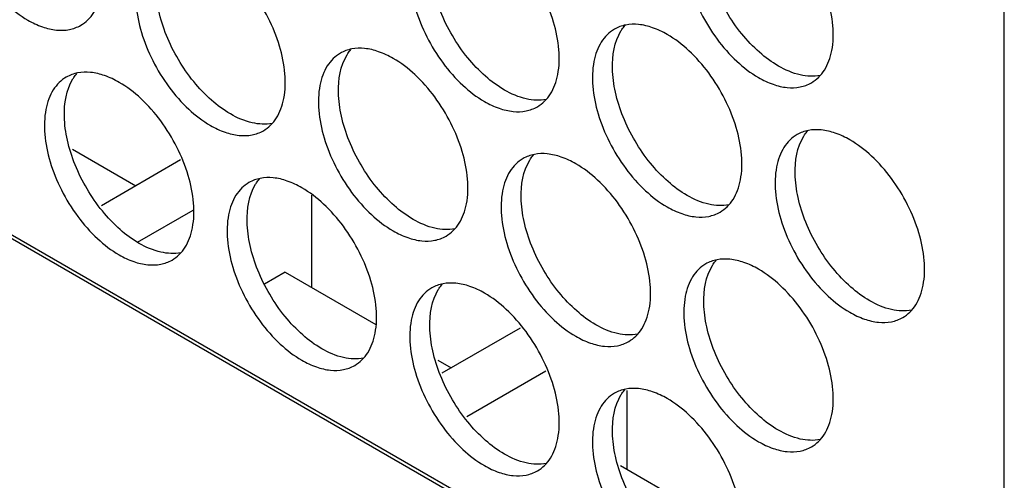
# Model space of a CAD drawing. Header units: millimetres. Extents: x 31 to 120, y 16 to 195.
# Tile 11 of 23: x 77 to 98, y 51 to 61. Entities that reach past the tile are written whole.
import ezdxf

# ---------------------------------------------------------------- set-up
doc = ezdxf.new("R2010")
doc.units = ezdxf.units.MM
doc.header["$LTSCALE"] = 13.757769
doc.layers.get('0').update_dxf_attribs({"linetype": 'CONTINUOUS'})

msp = doc.modelspace()

# ---------------------------------------------------------------- linework, layer by layer
at = {"color": 7}
for p, q in [((98.174, 32.67), (98.174, 141.673)), ((97.608, 44.672), (31.847, 82.639)), ((97.679, 44.713), (31.918, 82.68)), ((78.333, 58.454), (79.683, 57.675)), ((80.638, 58.226), (78.95, 57.252)), ((83.43, 55.511), (83.43, 57.476)), ((79.723, 56.473), (80.904, 57.155)), ((82.865, 55.837), (82.425, 55.583)), ((82.865, 55.837), (84.793, 54.724)), ((87.868, 54.644), (86.202, 53.682)), ((86.111, 53.963), (86.4, 53.796)), ((86.728, 52.761), (88.416, 53.735)), ((90.148, 51.633), (90.148, 53.316)), ((90.001, 51.718), (92.571, 50.234))]:
    msp.add_line(p, q, dxfattribs=at)
for points, knots in [([(76.26, 64.992), (76.204, 64.96), (76.099, 64.879), (75.973, 64.719), (75.878, 64.524), (75.793, 64.209), (75.783, 63.75), (75.901, 63.168), (76.141, 62.576), (76.481, 62.022), (76.895, 61.551), (77.218, 61.302), (77.385, 61.206)], [0, 0, 0, 0, 0.042858, 0.087486, 0.135318, 0.187282, 0.304543, 0.438211, 0.582553, 0.729712, 0.871311, 1, 1, 1, 1]), ([(78.51, 61.095), (78.565, 61.127), (78.67, 61.207), (78.797, 61.367), (78.892, 61.563), (78.976, 61.878), (78.987, 62.336), (78.868, 62.919), (78.629, 63.511), (78.288, 64.065), (77.875, 64.536), (77.551, 64.784), (77.385, 64.881)], [0, 0, 0, 0, 0.042858, 0.087486, 0.135318, 0.187282, 0.304543, 0.438211, 0.582553, 0.729712, 0.871311, 1, 1, 1, 1]), ([(91.816, 63.767), (91.761, 63.735), (91.656, 63.655), (91.529, 63.495), (91.435, 63.299), (91.35, 62.985), (91.339, 62.526), (91.458, 61.944), (91.697, 61.352), (92.038, 60.798), (92.451, 60.327), (92.775, 60.078), (92.941, 59.982)], [0, 0, 0, 0, 0.042858, 0.087486, 0.135318, 0.187282, 0.304543, 0.438211, 0.582553, 0.729712, 0.871311, 1, 1, 1, 1]), ([(93.365, 60.227), (93.221, 60.31), (92.939, 60.52), (92.567, 60.913), (92.245, 61.38), (91.993, 61.888), (91.828, 62.41), (91.741, 63.029), (91.813, 63.499), (91.958, 63.733)], [0, 0, 0, 0, 0.122658, 0.256853, 0.397389, 0.538285, 0.67345, 0.797617, 1, 1, 1, 1]), ([(94.066, 59.87), (94.122, 59.902), (94.227, 59.983), (94.353, 60.143), (94.448, 60.339), (94.533, 60.653), (94.544, 61.112), (94.425, 61.694), (94.186, 62.286), (93.845, 62.84), (93.431, 63.311), (93.108, 63.56), (92.941, 63.656)], [0, 0, 0, 0, 0.042858, 0.087486, 0.135318, 0.187282, 0.304543, 0.438211, 0.582553, 0.729712, 0.871311, 1, 1, 1, 1]), ([(85.983, 63.257), (85.927, 63.225), (85.822, 63.145), (85.695, 62.985), (85.601, 62.789), (85.516, 62.474), (85.505, 62.015), (85.624, 61.433), (85.863, 60.841), (86.204, 60.287), (86.618, 59.816), (86.941, 59.568), (87.108, 59.471)], [0, 0, 0, 0, 0.042858, 0.087486, 0.135318, 0.187282, 0.304543, 0.438211, 0.582553, 0.729712, 0.871311, 1, 1, 1, 1]), ([(87.532, 59.716), (87.388, 59.8), (87.105, 60.009), (86.733, 60.403), (86.411, 60.869), (86.159, 61.378), (85.994, 61.9), (85.908, 62.519), (85.98, 62.989), (86.124, 63.223)], [0, 0, 0, 0, 0.122658, 0.256853, 0.397389, 0.538285, 0.67345, 0.797617, 1, 1, 1, 1]), ([(88.233, 59.36), (88.288, 59.392), (88.393, 59.472), (88.52, 59.632), (88.614, 59.828), (88.699, 60.143), (88.71, 60.602), (88.591, 61.184), (88.352, 61.776), (88.011, 62.33), (87.597, 62.801), (87.274, 63.049), (87.108, 63.146)], [0, 0, 0, 0, 0.042858, 0.087486, 0.135318, 0.187282, 0.304543, 0.438211, 0.582553, 0.729712, 0.871311, 1, 1, 1, 1]), ([(80.149, 62.747), (80.093, 62.715), (79.988, 62.634), (79.862, 62.474), (79.767, 62.278), (79.682, 61.964), (79.672, 61.505), (79.79, 60.923), (80.03, 60.331), (80.37, 59.777), (80.784, 59.306), (81.107, 59.057), (81.274, 58.961)], [0, 0, 0, 0, 0.042858, 0.087486, 0.135318, 0.187282, 0.304543, 0.438211, 0.582553, 0.729712, 0.871311, 1, 1, 1, 1]), ([(81.698, 59.206), (81.554, 59.289), (81.272, 59.499), (80.899, 59.893), (80.577, 60.359), (80.326, 60.868), (80.16, 61.389), (80.074, 62.008), (80.146, 62.479), (80.291, 62.712)], [0, 0, 0, 0, 0.122658, 0.256853, 0.397389, 0.538285, 0.67345, 0.797617, 1, 1, 1, 1]), ([(82.399, 58.85), (82.454, 58.882), (82.56, 58.962), (82.686, 59.122), (82.781, 59.318), (82.866, 59.632), (82.876, 60.091), (82.757, 60.673), (82.518, 61.265), (82.178, 61.819), (81.764, 62.29), (81.44, 62.539), (81.274, 62.635)], [0, 0, 0, 0, 0.042858, 0.087486, 0.135318, 0.187282, 0.304543, 0.438211, 0.582553, 0.729712, 0.871311, 1, 1, 1, 1]), ([(77.385, 61.206), (77.484, 61.149), (77.68, 61.056), (77.982, 60.983), (78.265, 60.99), (78.436, 61.052), (78.51, 61.095)], [0, 0, 0, 0, 0.28964, 0.549109, 0.782235, 1, 1, 1, 1]), ([(89.872, 61.012), (89.816, 60.98), (89.711, 60.899), (89.585, 60.739), (89.49, 60.544), (89.405, 60.229), (89.394, 59.77), (89.513, 59.188), (89.752, 58.596), (90.093, 58.042), (90.507, 57.571), (90.83, 57.322), (90.997, 57.226)], [0, 0, 0, 0, 0.042858, 0.087486, 0.135318, 0.187282, 0.304543, 0.438211, 0.582553, 0.729712, 0.871311, 1, 1, 1, 1]), ([(90.997, 60.9), (90.898, 60.957), (90.702, 61.051), (90.4, 61.124), (90.116, 61.117), (89.946, 61.055), (89.872, 61.012)], [0, 0, 0, 0, 0.28964, 0.549109, 0.782235, 1, 1, 1, 1]), ([(90.013, 60.977), (90.02, 60.987), (90.045, 61.026), (90.073, 61.063), (90.095, 61.089)], [0, 0, 0, 0, 0.254211, 1, 1, 1, 1]), ([(91.421, 57.471), (91.277, 57.554), (90.994, 57.764), (90.622, 58.158), (90.3, 58.624), (90.048, 59.133), (89.883, 59.654), (89.797, 60.273), (89.869, 60.744), (90.013, 60.977)], [0, 0, 0, 0, 0.122658, 0.256853, 0.397389, 0.538285, 0.67345, 0.797617, 1, 1, 1, 1]), ([(92.122, 57.115), (92.177, 57.147), (92.282, 57.227), (92.409, 57.387), (92.503, 57.583), (92.588, 57.897), (92.599, 58.356), (92.48, 58.938), (92.241, 59.531), (91.9, 60.085), (91.487, 60.555), (91.163, 60.804), (90.997, 60.9)], [0, 0, 0, 0, 0.042858, 0.087486, 0.135318, 0.187282, 0.304543, 0.438211, 0.582553, 0.729712, 0.871311, 1, 1, 1, 1]), ([(85.163, 60.39), (85.064, 60.447), (84.868, 60.54), (84.566, 60.613), (84.283, 60.606), (84.112, 60.544), (84.038, 60.501)], [0, 0, 0, 0, 0.28964, 0.549109, 0.782235, 1, 1, 1, 1]), ([(84.038, 60.501), (83.983, 60.469), (83.877, 60.389), (83.751, 60.229), (83.656, 60.033), (83.571, 59.718), (83.561, 59.26), (83.679, 58.678), (83.919, 58.085), (84.259, 57.531), (84.673, 57.061), (84.996, 56.812), (85.163, 56.716)], [0, 0, 0, 0, 0.042858, 0.087486, 0.135318, 0.187282, 0.304543, 0.438211, 0.582553, 0.729712, 0.871311, 1, 1, 1, 1]), ([(85.587, 56.961), (85.443, 57.044), (85.161, 57.254), (84.789, 57.647), (84.466, 58.114), (84.215, 58.622), (84.05, 59.144), (83.963, 59.763), (84.035, 60.233), (84.18, 60.467)], [0, 0, 0, 0, 0.122658, 0.256853, 0.397389, 0.538285, 0.67345, 0.797617, 1, 1, 1, 1]), ([(84.18, 60.467), (84.186, 60.477), (84.211, 60.516), (84.239, 60.552), (84.261, 60.579)], [0, 0, 0, 0, 0.254211, 1, 1, 1, 1]), ([(86.288, 56.604), (86.343, 56.636), (86.449, 56.717), (86.575, 56.877), (86.67, 57.072), (86.755, 57.387), (86.765, 57.846), (86.647, 58.428), (86.407, 59.02), (86.067, 59.574), (85.653, 60.045), (85.33, 60.294), (85.163, 60.39)], [0, 0, 0, 0, 0.042858, 0.087486, 0.135318, 0.187282, 0.304543, 0.438211, 0.582553, 0.729712, 0.871311, 1, 1, 1, 1]), ([(94.254, 60.027), (94.115, 59.999), (93.797, 60.018), (93.51, 60.143), (93.365, 60.227)], [0, 0, 0, 0, 0.458391, 1, 1, 1, 1]), ([(78.204, 59.991), (78.149, 59.959), (78.044, 59.878), (77.917, 59.718), (77.823, 59.523), (77.738, 59.208), (77.727, 58.749), (77.846, 58.167), (78.085, 57.575), (78.426, 57.021), (78.84, 56.55), (79.163, 56.301), (79.329, 56.205)], [0, 0, 0, 0, 0.042858, 0.087486, 0.135318, 0.187282, 0.304543, 0.438211, 0.582553, 0.729712, 0.871311, 1, 1, 1, 1]), ([(79.754, 56.45), (79.609, 56.533), (79.327, 56.743), (78.955, 57.137), (78.633, 57.603), (78.381, 58.112), (78.216, 58.633), (78.129, 59.252), (78.201, 59.723), (78.346, 59.956)], [0, 0, 0, 0, 0.122658, 0.256853, 0.397389, 0.538285, 0.67345, 0.797617, 1, 1, 1, 1]), ([(79.329, 59.88), (79.231, 59.936), (79.034, 60.03), (78.732, 60.103), (78.449, 60.096), (78.279, 60.034), (78.204, 59.991)], [0, 0, 0, 0, 0.28964, 0.549109, 0.782235, 1, 1, 1, 1]), ([(78.346, 59.956), (78.352, 59.966), (78.377, 60.005), (78.405, 60.042), (78.428, 60.068)], [0, 0, 0, 0, 0.254211, 1, 1, 1, 1]), ([(92.941, 59.982), (93.04, 59.925), (93.236, 59.831), (93.538, 59.758), (93.822, 59.766), (93.992, 59.828), (94.066, 59.87)], [0, 0, 0, 0, 0.28964, 0.549109, 0.782235, 1, 1, 1, 1]), ([(80.454, 56.094), (80.51, 56.126), (80.615, 56.206), (80.742, 56.366), (80.836, 56.562), (80.921, 56.877), (80.932, 57.335), (80.813, 57.918), (80.574, 58.51), (80.233, 59.064), (79.819, 59.535), (79.496, 59.783), (79.329, 59.88)], [0, 0, 0, 0, 0.042858, 0.087486, 0.135318, 0.187282, 0.304543, 0.438211, 0.582553, 0.729712, 0.871311, 1, 1, 1, 1]), ([(88.42, 59.517), (88.282, 59.489), (87.963, 59.507), (87.677, 59.633), (87.532, 59.716)], [0, 0, 0, 0, 0.458391, 1, 1, 1, 1]), ([(87.108, 59.471), (87.206, 59.414), (87.403, 59.321), (87.705, 59.248), (87.988, 59.255), (88.158, 59.317), (88.233, 59.36)], [0, 0, 0, 0, 0.28964, 0.549109, 0.782235, 1, 1, 1, 1]), ([(82.587, 59.006), (82.448, 58.978), (82.129, 58.997), (81.843, 59.122), (81.698, 59.206)], [0, 0, 0, 0, 0.458391, 1, 1, 1, 1]), ([(81.274, 58.961), (81.373, 58.904), (81.569, 58.811), (81.871, 58.738), (82.154, 58.745), (82.325, 58.807), (82.399, 58.85)], [0, 0, 0, 0, 0.28964, 0.549109, 0.782235, 1, 1, 1, 1]), ([(93.761, 58.766), (93.705, 58.734), (93.6, 58.654), (93.474, 58.494), (93.379, 58.298), (93.294, 57.984), (93.283, 57.525), (93.402, 56.943), (93.641, 56.35), (93.982, 55.796), (94.396, 55.326), (94.719, 55.077), (94.886, 54.981)], [0, 0, 0, 0, 0.042858, 0.087486, 0.135318, 0.187282, 0.304543, 0.438211, 0.582553, 0.729712, 0.871311, 1, 1, 1, 1]), ([(95.31, 55.226), (95.166, 55.309), (94.884, 55.519), (94.511, 55.912), (94.189, 56.379), (93.938, 56.887), (93.772, 57.409), (93.686, 58.028), (93.758, 58.498), (93.903, 58.732)], [0, 0, 0, 0, 0.122658, 0.256853, 0.397389, 0.538285, 0.67345, 0.797617, 1, 1, 1, 1]), ([(94.886, 58.655), (94.787, 58.712), (94.591, 58.805), (94.289, 58.878), (94.006, 58.871), (93.835, 58.809), (93.761, 58.766)], [0, 0, 0, 0, 0.28964, 0.549109, 0.782235, 1, 1, 1, 1]), ([(93.903, 58.732), (93.909, 58.742), (93.934, 58.781), (93.962, 58.818), (93.984, 58.844)], [0, 0, 0, 0, 0.254211, 1, 1, 1, 1]), ([(96.011, 54.869), (96.066, 54.901), (96.171, 54.982), (96.298, 55.142), (96.392, 55.338), (96.477, 55.652), (96.488, 56.111), (96.369, 56.693), (96.13, 57.285), (95.789, 57.839), (95.376, 58.31), (95.052, 58.559), (94.886, 58.655)], [0, 0, 0, 0, 0.042858, 0.087486, 0.135318, 0.187282, 0.304543, 0.438211, 0.582553, 0.729712, 0.871311, 1, 1, 1, 1]), ([(89.052, 58.145), (88.953, 58.202), (88.757, 58.295), (88.455, 58.368), (88.172, 58.361), (88.001, 58.299), (87.927, 58.256)], [0, 0, 0, 0, 0.28964, 0.549109, 0.782235, 1, 1, 1, 1]), ([(88.069, 58.221), (88.075, 58.231), (88.1, 58.27), (88.128, 58.307), (88.151, 58.333)], [0, 0, 0, 0, 0.254211, 1, 1, 1, 1]), ([(87.927, 58.256), (87.872, 58.224), (87.767, 58.143), (87.64, 57.983), (87.545, 57.788), (87.46, 57.473), (87.45, 57.014), (87.569, 56.432), (87.808, 55.84), (88.148, 55.286), (88.562, 54.815), (88.886, 54.566), (89.052, 54.47)], [0, 0, 0, 0, 0.042858, 0.087486, 0.135318, 0.187282, 0.304543, 0.438211, 0.582553, 0.729712, 0.871311, 1, 1, 1, 1]), ([(89.476, 54.715), (89.332, 54.799), (89.05, 55.008), (88.678, 55.402), (88.356, 55.868), (88.104, 56.377), (87.939, 56.899), (87.852, 57.518), (87.924, 57.988), (88.069, 58.221)], [0, 0, 0, 0, 0.122658, 0.256853, 0.397389, 0.538285, 0.67345, 0.797617, 1, 1, 1, 1]), ([(90.177, 54.359), (90.233, 54.391), (90.338, 54.471), (90.464, 54.631), (90.559, 54.827), (90.644, 55.142), (90.654, 55.6), (90.536, 56.183), (90.296, 56.775), (89.956, 57.329), (89.542, 57.8), (89.219, 58.048), (89.052, 58.145)], [0, 0, 0, 0, 0.042858, 0.087486, 0.135318, 0.187282, 0.304543, 0.438211, 0.582553, 0.729712, 0.871311, 1, 1, 1, 1]), ([(82.093, 57.746), (82.038, 57.714), (81.933, 57.633), (81.806, 57.473), (81.712, 57.277), (81.627, 56.963), (81.616, 56.504), (81.735, 55.922), (81.974, 55.33), (82.315, 54.776), (82.729, 54.305), (83.052, 54.056), (83.218, 53.96)], [0, 0, 0, 0, 0.042858, 0.087486, 0.135318, 0.187282, 0.304543, 0.438211, 0.582553, 0.729712, 0.871311, 1, 1, 1, 1]), ([(83.643, 54.205), (83.498, 54.288), (83.216, 54.498), (82.844, 54.892), (82.522, 55.358), (82.27, 55.866), (82.105, 56.388), (82.019, 57.007), (82.09, 57.477), (82.235, 57.711)], [0, 0, 0, 0, 0.122658, 0.256853, 0.397389, 0.538285, 0.67345, 0.797617, 1, 1, 1, 1]), ([(83.218, 57.634), (83.12, 57.691), (82.923, 57.785), (82.621, 57.858), (82.338, 57.85), (82.168, 57.788), (82.093, 57.746)], [0, 0, 0, 0, 0.28964, 0.549109, 0.782235, 1, 1, 1, 1]), ([(82.235, 57.711), (82.241, 57.721), (82.266, 57.76), (82.294, 57.797), (82.317, 57.823)], [0, 0, 0, 0, 0.254211, 1, 1, 1, 1]), ([(84.343, 53.849), (84.399, 53.881), (84.504, 53.961), (84.631, 54.121), (84.725, 54.317), (84.81, 54.631), (84.821, 55.09), (84.702, 55.672), (84.463, 56.264), (84.122, 56.818), (83.708, 57.289), (83.385, 57.538), (83.218, 57.634)], [0, 0, 0, 0, 0.042858, 0.087486, 0.135318, 0.187282, 0.304543, 0.438211, 0.582553, 0.729712, 0.871311, 1, 1, 1, 1]), ([(92.31, 57.271), (92.171, 57.243), (91.852, 57.262), (91.566, 57.387), (91.421, 57.471)], [0, 0, 0, 0, 0.458391, 1, 1, 1, 1]), ([(90.997, 57.226), (91.095, 57.169), (91.292, 57.076), (91.594, 57.003), (91.877, 57.01), (92.047, 57.072), (92.122, 57.115)], [0, 0, 0, 0, 0.28964, 0.549109, 0.782235, 1, 1, 1, 1]), ([(86.476, 56.761), (86.337, 56.733), (86.019, 56.751), (85.732, 56.877), (85.587, 56.961)], [0, 0, 0, 0, 0.458391, 1, 1, 1, 1]), ([(85.163, 56.716), (85.262, 56.659), (85.458, 56.565), (85.76, 56.492), (86.043, 56.499), (86.214, 56.561), (86.288, 56.604)], [0, 0, 0, 0, 0.28964, 0.549109, 0.782235, 1, 1, 1, 1]), ([(80.642, 56.25), (80.504, 56.223), (80.185, 56.241), (79.898, 56.367), (79.754, 56.45)], [0, 0, 0, 0, 0.458391, 1, 1, 1, 1]), ([(79.329, 56.205), (79.428, 56.148), (79.624, 56.055), (79.926, 55.982), (80.21, 55.989), (80.38, 56.051), (80.454, 56.094)], [0, 0, 0, 0, 0.28964, 0.549109, 0.782235, 1, 1, 1, 1]), ([(91.816, 56.011), (91.761, 55.979), (91.656, 55.898), (91.529, 55.738), (91.435, 55.542), (91.35, 55.228), (91.339, 54.769), (91.458, 54.187), (91.697, 53.595), (92.038, 53.041), (92.451, 52.57), (92.775, 52.321), (92.941, 52.225)], [0, 0, 0, 0, 0.042858, 0.087486, 0.135318, 0.187282, 0.304543, 0.438211, 0.582553, 0.729712, 0.871311, 1, 1, 1, 1]), ([(93.365, 52.47), (93.221, 52.553), (92.939, 52.763), (92.567, 53.157), (92.245, 53.623), (91.993, 54.132), (91.828, 54.653), (91.741, 55.272), (91.813, 55.743), (91.958, 55.976)], [0, 0, 0, 0, 0.122658, 0.256853, 0.397389, 0.538285, 0.67345, 0.797617, 1, 1, 1, 1]), ([(92.941, 55.899), (92.843, 55.956), (92.646, 56.05), (92.344, 56.123), (92.061, 56.115), (91.89, 56.053), (91.816, 56.011)], [0, 0, 0, 0, 0.28964, 0.549109, 0.782235, 1, 1, 1, 1]), ([(91.958, 55.976), (91.964, 55.986), (91.989, 56.025), (92.017, 56.062), (92.04, 56.088)], [0, 0, 0, 0, 0.254211, 1, 1, 1, 1]), ([(94.066, 52.114), (94.122, 52.146), (94.227, 52.226), (94.353, 52.386), (94.448, 52.582), (94.533, 52.896), (94.544, 53.355), (94.425, 53.937), (94.186, 54.53), (93.845, 55.084), (93.431, 55.554), (93.108, 55.803), (92.941, 55.899)], [0, 0, 0, 0, 0.042858, 0.087486, 0.135318, 0.187282, 0.304543, 0.438211, 0.582553, 0.729712, 0.871311, 1, 1, 1, 1]), ([(87.108, 55.389), (87.009, 55.446), (86.812, 55.539), (86.511, 55.612), (86.227, 55.605), (86.057, 55.543), (85.983, 55.5)], [0, 0, 0, 0, 0.28964, 0.549109, 0.782235, 1, 1, 1, 1]), ([(86.124, 55.466), (86.131, 55.476), (86.156, 55.515), (86.184, 55.551), (86.206, 55.578)], [0, 0, 0, 0, 0.254211, 1, 1, 1, 1]), ([(85.983, 55.5), (85.927, 55.468), (85.822, 55.388), (85.695, 55.228), (85.601, 55.032), (85.516, 54.717), (85.505, 54.259), (85.624, 53.677), (85.863, 53.084), (86.204, 52.53), (86.618, 52.06), (86.941, 51.811), (87.108, 51.715)], [0, 0, 0, 0, 0.042858, 0.087486, 0.135318, 0.187282, 0.304543, 0.438211, 0.582553, 0.729712, 0.871311, 1, 1, 1, 1]), ([(87.532, 51.96), (87.388, 52.043), (87.105, 52.253), (86.733, 52.646), (86.411, 53.112), (86.159, 53.621), (85.994, 54.143), (85.908, 54.762), (85.98, 55.232), (86.124, 55.466)], [0, 0, 0, 0, 0.122658, 0.256853, 0.397389, 0.538285, 0.67345, 0.797617, 1, 1, 1, 1]), ([(88.233, 51.603), (88.288, 51.635), (88.393, 51.716), (88.52, 51.876), (88.614, 52.071), (88.699, 52.386), (88.71, 52.845), (88.591, 53.427), (88.352, 54.019), (88.011, 54.573), (87.597, 55.044), (87.274, 55.293), (87.108, 55.389)], [0, 0, 0, 0, 0.042858, 0.087486, 0.135318, 0.187282, 0.304543, 0.438211, 0.582553, 0.729712, 0.871311, 1, 1, 1, 1]), ([(96.199, 55.026), (96.06, 54.998), (95.741, 55.017), (95.455, 55.142), (95.31, 55.226)], [0, 0, 0, 0, 0.458391, 1, 1, 1, 1]), ([(94.886, 54.981), (94.984, 54.924), (95.181, 54.83), (95.483, 54.757), (95.766, 54.765), (95.937, 54.827), (96.011, 54.869)], [0, 0, 0, 0, 0.28964, 0.549109, 0.782235, 1, 1, 1, 1]), ([(90.365, 54.516), (90.226, 54.488), (89.908, 54.506), (89.621, 54.632), (89.476, 54.715)], [0, 0, 0, 0, 0.458391, 1, 1, 1, 1]), ([(89.052, 54.47), (89.151, 54.413), (89.347, 54.32), (89.649, 54.247), (89.932, 54.254), (90.103, 54.316), (90.177, 54.359)], [0, 0, 0, 0, 0.28964, 0.549109, 0.782235, 1, 1, 1, 1]), ([(84.531, 54.005), (84.393, 53.977), (84.074, 53.996), (83.787, 54.121), (83.643, 54.205)], [0, 0, 0, 0, 0.458391, 1, 1, 1, 1]), ([(83.218, 53.96), (83.317, 53.903), (83.514, 53.81), (83.815, 53.737), (84.099, 53.744), (84.269, 53.806), (84.343, 53.849)], [0, 0, 0, 0, 0.28964, 0.549109, 0.782235, 1, 1, 1, 1]), ([(89.872, 53.255), (89.816, 53.223), (89.711, 53.142), (89.585, 52.982), (89.49, 52.787), (89.405, 52.472), (89.394, 52.013), (89.513, 51.431), (89.752, 50.839), (90.093, 50.285), (90.507, 49.814), (90.83, 49.565), (90.997, 49.469)], [0, 0, 0, 0, 0.042858, 0.087486, 0.135318, 0.187282, 0.304543, 0.438211, 0.582553, 0.729712, 0.871311, 1, 1, 1, 1]), ([(90.997, 53.144), (90.898, 53.201), (90.702, 53.294), (90.4, 53.367), (90.116, 53.36), (89.946, 53.298), (89.872, 53.255)], [0, 0, 0, 0, 0.28964, 0.549109, 0.782235, 1, 1, 1, 1]), ([(90.013, 53.22), (90.02, 53.23), (90.045, 53.269), (90.073, 53.306), (90.095, 53.332)], [0, 0, 0, 0, 0.254211, 1, 1, 1, 1]), ([(91.421, 49.714), (91.277, 49.798), (90.994, 50.007), (90.622, 50.401), (90.3, 50.867), (90.048, 51.376), (89.883, 51.898), (89.797, 52.516), (89.869, 52.987), (90.013, 53.22)], [0, 0, 0, 0, 0.122658, 0.256853, 0.397389, 0.538285, 0.67345, 0.797617, 1, 1, 1, 1]), ([(92.122, 49.358), (92.177, 49.39), (92.282, 49.47), (92.409, 49.63), (92.503, 49.826), (92.588, 50.141), (92.599, 50.599), (92.48, 51.182), (92.241, 51.774), (91.9, 52.328), (91.487, 52.799), (91.163, 53.047), (90.997, 53.144)], [0, 0, 0, 0, 0.042858, 0.087486, 0.135318, 0.187282, 0.304543, 0.438211, 0.582553, 0.729712, 0.871311, 1, 1, 1, 1]), ([(94.254, 52.27), (94.115, 52.242), (93.797, 52.261), (93.51, 52.386), (93.365, 52.47)], [0, 0, 0, 0, 0.458391, 1, 1, 1, 1]), ([(92.941, 52.225), (93.04, 52.168), (93.236, 52.075), (93.538, 52.002), (93.822, 52.009), (93.992, 52.071), (94.066, 52.114)], [0, 0, 0, 0, 0.28964, 0.549109, 0.782235, 1, 1, 1, 1]), ([(88.42, 51.76), (88.282, 51.732), (87.963, 51.75), (87.677, 51.876), (87.532, 51.96)], [0, 0, 0, 0, 0.458391, 1, 1, 1, 1]), ([(87.108, 51.715), (87.206, 51.658), (87.403, 51.564), (87.705, 51.491), (87.988, 51.498), (88.158, 51.56), (88.233, 51.603)], [0, 0, 0, 0, 0.28964, 0.549109, 0.782235, 1, 1, 1, 1])]:
    msp.add_open_spline(points, degree=3, knots=knots, dxfattribs=at)

doc.saveas('drawing.dxf')
